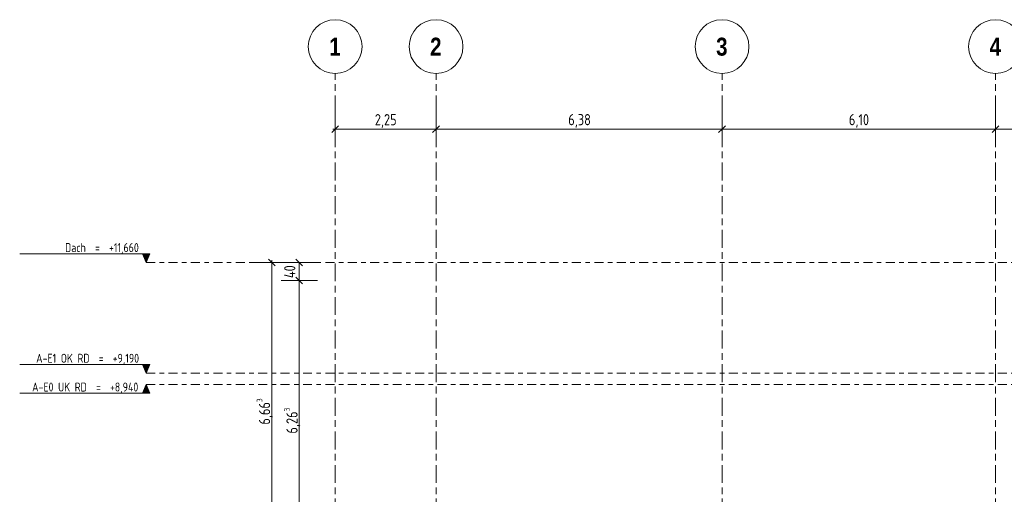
# Model space of a CAD drawing. Header units: metres. Extents: x -34 to 182, y -15 to 869.
# Tile 27 of 46: x 36 to 58, y 4 to 14. Entities that reach past the tile are written whole.
import ezdxf

# ---------------------------------------------------------------- set-up
doc = ezdxf.new("R2010")
doc.units = ezdxf.units.M
doc.linetypes.add('_Ebene_', pattern=[0.4, 0.2, -0.1, 0, -0.1])
doc.linetypes.add('_Rasterlinie_', pattern=[0.75, 0.4, -0.1, 0.15, -0.1])
for name, color, linetype, lineweight in [('A_Bem', 7, 'Continuous', 5), ('A_Bem-100', 7, 'Continuous', 5), ('A_Ebenen', 130, 'Continuous', 5), ('A_Raster', 128, 'Continuous', 5)]:
    doc.layers.add(name, color=color, linetype=linetype, lineweight=lineweight)
doc.styles.add('Arial Narrow_B', font='txt', dxfattribs={"height": 0.4})
doc.styles.add('ISOCPEUR', font='isocpeur.ttf', dxfattribs={"width": 0.8, "height": 0.2})
doc.styles.add('ISOCPEUR_1', font='isocpeur.ttf', dxfattribs={"width": 0.8, "height": 0.25})
doc.dimstyles.new('BLB-Standard_2_5_Aussen', dxfattribs={"dimscale": 0.3048, "dimtxt": 0.248995, "dimasz": 0.492126, "dimexe": 1.32874, "dimexo": 0.0625, "dimgap": 0.032808, "dimtad": 1, "dimdec": 1, "dimlfac": 100, "dimrnd": 0.1, "dimdsep": 46, "dimtxsty": 'ISOCPEUR_1', "dimblk1": 'OBLIQUE', "dimblk2": 'OBLIQUE', "dimsah": 1, "dimcen": 0.09, "dimdle": 0.164042, "dimazin": 0, "dimtfac": 1, "dimtdec": 4, "dimtix": 1, "dimtmove": 0, "dimatfit": 3, "dimfxl": 1.32874, "dimfxlon": 1, "dimtvp": 1, "dimtolj": 1, "dimtzin": 0, "dimarcsym": 2})
doc.dimstyles.new('BLB-Standard_2_5_Aussen_1', dxfattribs={"dimscale": 0.3048, "dimtxt": 0.248995, "dimasz": 0.492126, "dimexe": 1.32874, "dimexo": 0.0625, "dimgap": 0.032808, "dimtad": 1, "dimrnd": 0.001, "dimzin": 0, "dimdsep": 46, "dimtxsty": 'ISOCPEUR_1', "dimblk1": 'OBLIQUE', "dimblk2": 'OBLIQUE', "dimsah": 1, "dimcen": 0.09, "dimdle": 0.164042, "dimazin": 0, "dimtfac": 1, "dimtdec": 4, "dimtix": 1, "dimtmove": 0, "dimatfit": 3, "dimfxl": 1.32874, "dimfxlon": 1, "dimtvp": 1, "dimtolj": 1, "dimtzin": 0, "dimarcsym": 2})
doc.dimstyles.new('BLB-Standard_2_5_Aussen_maskiert', dxfattribs={"dimscale": 0.3048, "dimtxt": 0.248995, "dimasz": 0.492126, "dimexe": 1.32874, "dimexo": 0.0625, "dimgap": 0.032808, "dimtad": 1, "dimrnd": 0.001, "dimzin": 0, "dimdsep": 46, "dimtxsty": 'ISOCPEUR_1', "dimblk1": 'OBLIQUE', "dimblk2": 'OBLIQUE', "dimsah": 1, "dimcen": 0.09, "dimdle": 0.164042, "dimazin": 0, "dimtfac": 1, "dimtdec": 4, "dimtix": 1, "dimtmove": 0, "dimatfit": 3, "dimfxl": 1.32874, "dimfxlon": 1, "dimtvp": 1, "dimtfill": 1, "dimtolj": 1, "dimtzin": 0, "dimarcsym": 2})

# ---------------------------------------------------------------- blocks, each defined once
blk = doc.blocks.new('Ebene - Rohbau-1168218-F')
at = {"layer": 'A_Ebenen'}
blk.add_hatch(color=256, dxfattribs=at).paths.add_polyline_path([(-32.904, 5.948), (-32.746, 5.948), (-32.825, 6.145)], flags=0)
at = {"layer": 'A_Ebenen', "color": 170, "lineweight": 9}
blk.add_line((-32.746, 5.948), (-35.646, 5.948), dxfattribs=at)
at = {"layer": 'A_Ebenen', "color": 251, "lineweight": 9}
for p, q in [((-32.904, 5.948), (-32.825, 6.145)), ((-32.746, 5.948), (-32.904, 5.948)), ((-32.825, 6.145), (-32.746, 5.948))]:
    blk.add_line(p, q, dxfattribs=at)
blk = doc.blocks.new('Ebene - Rohbau-1046864-F')
at = {"layer": 'A_Ebenen'}
blk.add_hatch(color=256, dxfattribs=at).paths.add_polyline_path([(26.672, -2.599), (26.592, -2.795), (26.513, -2.599)], flags=0)
at = {"layer": 'A_Ebenen', "color": 170, "lineweight": 9}
for p, q in [((26.513, -2.599), (26.592, -2.795)), ((26.513, -2.599), (29.413, -2.599)), ((26.592, -2.795), (26.672, -2.599))]:
    blk.add_line(p, q, dxfattribs=at)
at = {"layer": 'A_Ebenen', "color": 251, "lineweight": 9}
for p, q in [((26.672, -2.599), (26.513, -2.599)), ((26.513, -2.599), (26.592, -2.795)), ((26.592, -2.795), (26.672, -2.599))]:
    blk.add_line(p, q, dxfattribs=at)
blk = doc.blocks.new('DIMBLOCK104-F')
at = {"layer": 'A_Bem-100'}
for p, q in [((42.559, 8.465), (41.749, 8.465)), ((42.154, 2.201), (42.154, 8.465)), ((42.154, 8.465), (42.559, 8.465)), ((42.559, 2.201), (41.749, 2.201)), ((42.154, 2.201), (42.559, 2.201))]:
    blk.add_line(p, q, dxfattribs=at)
at = {"layer": 'A_Bem-100', "lineweight": 9}
for p, q in [((42.154, 8.465), (42.079, 8.54)), ((42.154, 8.465), (42.229, 8.39)), ((42.154, 2.201), (42.079, 2.276)), ((42.154, 2.201), (42.229, 2.126))]:
    blk.add_line(p, q, dxfattribs=at)
at = {"layer": 'A_Bem-100', "color": 0, "insert": (41.818, 5.048), "char_height": 0.25, "width": 0.68419, "attachment_point": 1, "rotation": 90, "line_spacing_factor": 1.149209, "style": 'ISOCPEUR_1'}
blk.add_mtext('6,26\\A2\\H0.5x;\\S3^  ;\\H2x;', dxfattribs=at)
blk = doc.blocks.new('_Oblique')
at = {"color": 0, "linetype": 'ByBlock', "lineweight": -2}
blk.add_line((-0.5, -0.5), (0.5, 0.5), dxfattribs=at)
blk = doc.blocks.new('DIMBLOCK105-F')
at = {"layer": 'A_Bem-100'}
for p, q in [((42.559, 8.865), (41.749, 8.865)), ((42.154, 8.465), (42.154, 8.865)), ((42.154, 8.865), (42.559, 8.865)), ((42.559, 8.465), (41.749, 8.465)), ((42.154, 8.465), (42.559, 8.465))]:
    blk.add_line(p, q, dxfattribs=at)
at = {"layer": 'A_Bem-100', "lineweight": 9}
for p, q in [((42.154, 8.865), (42.079, 8.94)), ((42.154, 8.865), (42.229, 8.79)), ((42.154, 8.465), (42.079, 8.54)), ((42.154, 8.465), (42.229, 8.39))]:
    blk.add_line(p, q, dxfattribs=at)
at = {"layer": 'A_Bem-100', "color": 0, "insert": (41.818, 8.518), "char_height": 0.25, "width": 0.35255, "attachment_point": 1, "rotation": 90, "line_spacing_factor": 1.149209, "style": 'ISOCPEUR_1'}
blk.add_mtext('40', dxfattribs=at)
blk = doc.blocks.new('DIMBLOCK133-F')
at = {"layer": 'A_Bem-100'}
for p, q in [((41.947, 8.865), (41.137, 8.865)), ((41.542, 2.201), (41.542, 8.915)), ((41.542, 8.865), (41.947, 8.865)), ((41.947, 2.201), (41.137, 2.201)), ((41.542, 2.201), (41.947, 2.201))]:
    blk.add_line(p, q, dxfattribs=at)
at = {"layer": 'A_Bem-100', "lineweight": 9}
for p, q in [((41.542, 8.865), (41.467, 8.94)), ((41.542, 8.865), (41.617, 8.79)), ((41.542, 2.201), (41.467, 2.276)), ((41.542, 2.201), (41.617, 2.126))]:
    blk.add_line(p, q, dxfattribs=at)
at = {"layer": 'A_Bem-100', "color": 0, "insert": (41.206, 5.248), "char_height": 0.25, "width": 0.68419, "attachment_point": 1, "rotation": 90, "line_spacing_factor": 1.149209, "style": 'ISOCPEUR_1'}
blk.add_mtext('6,66\\A2\\H0.5x;\\S3^  ;\\H2x;', dxfattribs=at)
blk = doc.blocks.new('Raster - Raster-989695-F')
at = {"layer": 'A_Raster', "lineweight": 9}
blk.add_circle((-28.608, 13.685), 0.6, dxfattribs=at)
blk = doc.blocks.new('DIMBLOCK171-F')
at = {"layer": 'A_Bem-100'}
for p, q in [((42.956, 12.247), (42.956, 11.437)), ((42.956, 11.842), (42.956, 12.247)), ((45.206, 12.247), (45.206, 11.437)), ((45.206, 11.842), (45.206, 12.247)), ((42.906, 11.842), (45.206, 11.842))]:
    blk.add_line(p, q, dxfattribs=at)
at = {"layer": 'A_Bem-100', "lineweight": 9}
for p, q in [((42.956, 11.842), (43.031, 11.917)), ((45.206, 11.842), (45.281, 11.917)), ((42.956, 11.842), (42.881, 11.767)), ((45.206, 11.842), (45.131, 11.767))]:
    blk.add_line(p, q, dxfattribs=at)
at = {"layer": 'A_Bem-100', "color": 0, "insert": (43.841, 12.179), "char_height": 0.25, "width": 0.57664, "attachment_point": 1, "line_spacing_factor": 1.149209, "style": 'ISOCPEUR_1', "bg_fill": 3, "box_fill_scale": 1.25, "bg_fill_color": 256, "bg_fill_true_color": 13158600, "bg_fill_transparency": 0}
blk.add_mtext('2,25', dxfattribs=at)
blk = doc.blocks.new('DIMBLOCK172-F')
at = {"layer": 'A_Bem-100'}
for p, q in [((45.206, 12.247), (45.206, 11.437)), ((45.206, 11.842), (45.206, 12.247)), ((51.586, 12.247), (51.586, 11.437)), ((51.586, 11.842), (51.586, 12.247)), ((45.206, 11.842), (51.586, 11.842))]:
    blk.add_line(p, q, dxfattribs=at)
at = {"layer": 'A_Bem-100', "lineweight": 9}
for p, q in [((45.206, 11.842), (45.281, 11.917)), ((51.586, 11.842), (51.661, 11.917)), ((45.206, 11.842), (45.131, 11.767)), ((51.586, 11.842), (51.511, 11.767))]:
    blk.add_line(p, q, dxfattribs=at)
at = {"layer": 'A_Bem-100', "color": 0, "insert": (48.156, 12.179), "char_height": 0.25, "width": 0.57664, "attachment_point": 1, "line_spacing_factor": 1.149209, "style": 'ISOCPEUR_1', "bg_fill": 3, "box_fill_scale": 1.25, "bg_fill_color": 256, "bg_fill_true_color": 13158600, "bg_fill_transparency": 0}
blk.add_mtext('6,38', dxfattribs=at)
blk = doc.blocks.new('DIMBLOCK173-F')
at = {"layer": 'A_Bem-100'}
for p, q in [((51.586, 12.247), (51.586, 11.437)), ((51.586, 11.842), (51.586, 12.247)), ((57.686, 12.247), (57.686, 11.437)), ((57.686, 11.842), (57.686, 12.247)), ((51.586, 11.842), (57.686, 11.842))]:
    blk.add_line(p, q, dxfattribs=at)
at = {"layer": 'A_Bem-100', "lineweight": 9}
for p, q in [((51.586, 11.842), (51.661, 11.917)), ((57.686, 11.842), (57.761, 11.917)), ((51.586, 11.842), (51.511, 11.767)), ((57.686, 11.842), (57.611, 11.767))]:
    blk.add_line(p, q, dxfattribs=at)
at = {"layer": 'A_Bem-100', "color": 0, "insert": (54.416, 12.179), "char_height": 0.25, "width": 0.52883, "attachment_point": 1, "line_spacing_factor": 1.149209, "style": 'ISOCPEUR_1', "bg_fill": 3, "box_fill_scale": 1.25, "bg_fill_color": 256, "bg_fill_true_color": 13158600, "bg_fill_transparency": 0}
blk.add_mtext('6,10', dxfattribs=at)
blk = doc.blocks.new('DIMBLOCK174-F')
at = {"layer": 'A_Bem-100'}
for p, q in [((57.686, 12.247), (57.686, 11.437)), ((57.686, 11.842), (57.686, 12.247)), ((60.11, 12.247), (60.11, 11.437)), ((60.11, 11.842), (60.11, 12.247)), ((57.686, 11.842), (60.11, 11.842))]:
    blk.add_line(p, q, dxfattribs=at)
at = {"layer": 'A_Bem-100', "lineweight": 9}
for p, q in [((57.686, 11.842), (57.761, 11.917)), ((60.11, 11.842), (60.185, 11.917)), ((57.686, 11.842), (57.611, 11.767)), ((60.11, 11.842), (60.035, 11.767))]:
    blk.add_line(p, q, dxfattribs=at)
at = {"layer": 'A_Bem-100', "color": 0, "insert": (58.596, 12.179), "char_height": 0.25, "width": 0.72602, "attachment_point": 1, "line_spacing_factor": 1.149209, "style": 'ISOCPEUR_1', "bg_fill": 3, "box_fill_scale": 1.25, "bg_fill_color": 256, "bg_fill_true_color": 13158600, "bg_fill_transparency": 0}
blk.add_mtext('2,42\\A2\\H0.5x;\\S4^  ;\\H2x;', dxfattribs=at)

msp = doc.modelspace()

# ---------------------------------------------------------------- linework, layer by layer
at = {"layer": 'A_Ebenen', "color": 170, "linetype": '_Ebene_', "lineweight": 9}
for p, q in [((38.7395, 8.865), (98.1569, 8.865)), ((38.7395, 6.3949), (98.1569, 6.3949)), ((38.7395, 6.1449), (98.1569, 6.1449))]:
    msp.add_line(p, q, dxfattribs=at)
at = {"layer": 'A_Raster', "linetype": '_Rasterlinie_', "lineweight": 9}
for p, q in [((42.9563, -13.3036), (42.9563, 13.0853)), ((45.206, -13.3036), (45.206, 13.0853)), ((51.586, -13.3036), (51.586, 13.0853)), ((57.686, -13.3036), (57.686, 13.0853))]:
    msp.add_line(p, q, dxfattribs=at)

# ---------------------------------------------------------------- block references
at = {"layer": 'A_Ebenen', "color": 251, "lineweight": 9, "extrusion": (0, 0, -1)}
for p in [(-65.3319, 11.6601), (-65.3319, 9.19)]:
    msp.add_blockref('Ebene - Rohbau-1046864-F', p, dxfattribs=at)
at = {"layer": 'A_Ebenen', "color": 251, "lineweight": 9}
msp.add_blockref('Ebene - Rohbau-1168218-F', (71.5645, 0), dxfattribs=at)
at = {"layer": 'A_Raster', "lineweight": 9}
for p in [(71.5645, 0), (73.8141, 0), (80.1941, 0), (86.2941, 0)]:
    msp.add_blockref('Raster - Raster-989695-F', p, dxfattribs=at)

# ---------------------------------------------------------------- texts
at = {"layer": 'A_Ebenen', "color": 7, "char_height": 0.2, "attachment_point": 1, "style": 'ISOCPEUR'}
for s, insert, width in [('Dach  =  +11,660', (36.9311, 9.2992), 2.020252), ('A-E1 OK RD  =  +9,190', (36.2855, 6.8291), 2.802699), ('A-E0 UK RD  =  +8,940', (36.1951, 6.1868), 2.911729)]:
    msp.add_mtext(s, dxfattribs=dict(at, insert=insert, width=width))
at = {"layer": 'A_Raster', "char_height": 0.4, "width": 0.312658, "attachment_point": 1, "style": 'Arial Narrow_B'}
for s, insert in [('\\fArial Narrow|b1|i0|c0|p34|;1', (42.8243, 13.8836)), ('\\fArial Narrow|b1|i0|c0|p34|;2', (45.074, 13.8836)), ('\\fArial Narrow|b1|i0|c0|p34|;3', (51.454, 13.8836)), ('\\fArial Narrow|b1|i0|c0|p34|;4', (57.554, 13.8836))]:
    msp.add_mtext(s, dxfattribs=dict(at, insert=insert))

# ---------------------------------------------------------------- dimensions: what is measured, and where the dimension line sits
at = {"layer": 'A_Bem'}
for base, p1, p2, text, override, picture, middle in [((41.5424, 8.8649), (41.9474, 2.2015), (41.9474, 8.8649), '\\A1;6,66\\Q;{\\A1;{\\H0.5x;\\S3^ ;}}', {"dimpost": '<>', "dimfxl": 6.663439}, 'DIMBLOCK133-F', (41.3824, 5.5332)), ((42.1543, 8.4649), (42.5593, 2.2015), (42.5593, 8.4649), '\\A1;6,26\\Q;{\\A1;{\\H0.5x;\\S3^ ;}}', {"dimpost": '<>', "dimfxl": 6.263439}, 'DIMBLOCK104-F', (41.9943, 5.3332))]:
    dim = msp.add_linear_dim(base=base, p1=p1, p2=p2, angle=90, text=text, dimstyle='BLB-Standard_2_5_Aussen_1', override=override, dxfattribs=at)
    dim.commit()
    dim.dimension.update_dxf_attribs({"geometry": picture, "text_midpoint": middle})
dim = msp.add_linear_dim(base=(42.1543, 8.8649), p1=(42.5593, 8.4649), p2=(42.5593, 8.8649), angle=90, dimstyle='BLB-Standard_2_5_Aussen', override={"dimpost": '<>', "dimfxl": 0.4}, dxfattribs=at)
dim.commit()
dim.dimension.update_dxf_attribs({"geometry": 'DIMBLOCK105-F', "text_midpoint": (42.0193, 8.6649)})

# ---------------------------------------------------------------- next in the draw order: dimensions: what is measured, and where the dimension line sits
dim = msp.add_linear_dim(base=(45.206, 11.8425), p1=(42.9563, 12.2475), p2=(45.206, 12.2475), dimstyle='BLB-Standard_2_5_Aussen_maskiert', override={"dimpost": '<>', "dimfxl": 2.249625}, dxfattribs=at)
dim.commit()
dim.dimension.update_dxf_attribs({"geometry": 'DIMBLOCK171-F', "text_midpoint": (44.0812, 11.9775)})

# ---------------------------------------------------------------- next in the draw order: dimensions: what is measured, and where the dimension line sits
dim = msp.add_linear_dim(base=(51.586, 11.8425), p1=(45.206, 12.2475), p2=(51.586, 12.2475), dimstyle='BLB-Standard_2_5_Aussen_maskiert', override={"dimpost": '<>', "dimfxl": 6.38}, dxfattribs=at)
dim.commit()
dim.dimension.update_dxf_attribs({"geometry": 'DIMBLOCK172-F', "text_midpoint": (48.396, 11.9775)})

# ---------------------------------------------------------------- next in the draw order: dimensions: what is measured, and where the dimension line sits
dim = msp.add_linear_dim(base=(57.686, 11.8425), p1=(51.586, 12.2475), p2=(57.686, 12.2475), dimstyle='BLB-Standard_2_5_Aussen_maskiert', override={"dimpost": '<>', "dimfxl": 6.1}, dxfattribs=at)
dim.commit()
dim.dimension.update_dxf_attribs({"geometry": 'DIMBLOCK173-F', "text_midpoint": (54.636, 11.9775)})

# ---------------------------------------------------------------- next in the draw order: dimensions: what is measured, and where the dimension line sits
dim = msp.add_linear_dim(base=(60.1103, 11.8425), p1=(57.686, 12.2475), p2=(60.1103, 12.2475), text='\\A1;2,42\\Q;{\\A1;{\\H0.5x;\\S4^ ;}}', dimstyle='BLB-Standard_2_5_Aussen_maskiert', override={"dimpost": '<>', "dimfxl": 2.424375}, dxfattribs=at)
dim.commit()
dim.dimension.update_dxf_attribs({"geometry": 'DIMBLOCK174-F', "text_midpoint": (58.8982, 12.0025)})

doc.saveas('drawing.dxf')
